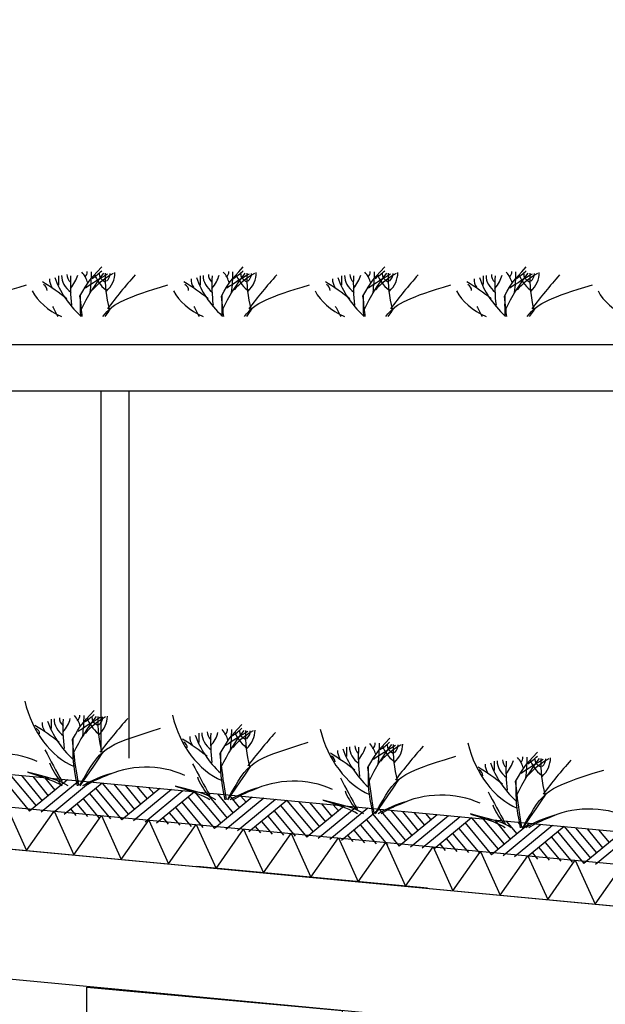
# Model space of a CAD drawing. Extents: x -19795 to 103381, y 127200 to 154480.
# Tile 60 of 76: x 66658 to 67920, y 140582 to 142707. Entities that reach past the tile are written whole.
import ezdxf

# ---------------------------------------------------------------- set-up
doc = ezdxf.new("R2010")
doc.units = 0
doc.header["$LTSCALE"] = 1000
doc.header["$MEASUREMENT"] = 0
doc.linetypes.add('DASHDOT', pattern=[1, 0.5, -0.25, 0, -0.25])
doc.layers.add('B02', color=7, linetype='CONTINUOUS')
doc.layers.add('B03', color=7, linetype='CONTINUOUS')

msp = doc.modelspace()

# ---------------------------------------------------------------- linework, layer by layer
at = {"layer": 'B02', "color": 5, "linetype": 'DASHDOT'}
msp.add_line((103381, 137447.3), (-17123, 148828), dxfattribs=at)
at = {"layer": 'B03', "color": 1, "linetype": 'Continuous'}
for p, q in [((66832.5, 141906), (66832.5, 141132)), ((66892.5, 141906), (66892.5, 141113))]:
    msp.add_line(p, q, dxfattribs=at)
at = {"layer": 'B03', "color": 5, "linetype": 'Continuous'}
for p, q in [((66636.2, 141078.4), (66693.1, 141010.8)), ((66661.1, 141076.1), (66706.1, 141021.6)), ((66622.1, 141067.7), (66678.9, 140999)), ((66760.6, 141066.6), (66678.9, 140999)), ((66685.9, 141073.7), (66719.2, 141032.4)), ((66785.5, 141064.3), (66703.8, 140996.7)), ((66710.8, 141071.4), (66733.4, 141044.1)), ((66810.4, 141062), (66728.7, 140994.3)), ((66735.7, 141069), (66747.6, 141055.8)), ((66835.3, 141059.6), (66753.6, 140992)), ((66835.3, 141059.6), (66892.2, 140992)), ((66860.2, 141057.2), (66905.2, 141002.8)), ((66885.1, 141054.9), (66918.3, 141013.6)), ((66808.1, 141037.1), (66853.1, 140982.6)), ((66821.2, 141048.9), (66878, 140980.2)), ((66959.7, 141047.9), (66878, 140980.2)), ((66984.6, 141045.5), (66902.9, 140977.9)), ((66910, 141052.5), (66932.5, 141025.3)), ((67009.5, 141043.1), (66927.8, 140975.5)), ((66934.9, 141050.2), (66946.7, 141037)), ((67034.4, 141040.8), (66952.7, 140973.2)), ((67034.4, 141040.8), (67091.3, 140973.1)), ((67059.3, 141038.5), (67104.4, 140984)), ((67084.2, 141036.1), (67117.4, 140994.8)), ((67109.1, 141033.8), (67131.6, 141006.5)), ((66780.8, 141014.5), (66803.4, 140987.3)), ((66794.9, 141025.2), (66828.2, 140984.9)), ((67007.2, 141018.3), (67052.2, 140963.8)), ((67020.3, 141030.1), (67077.1, 140961.4)), ((67158.9, 141029), (67077.1, 140961.4)), ((67183.7, 141026.7), (67102, 140959.1)), ((67208.6, 141024.3), (67126.9, 140956.7)), ((67134, 141031.4), (67145.8, 141018.2)), ((67233.5, 141022), (67151.8, 140954.4)), ((67219.4, 141011.3), (67276.2, 140942.6)), ((67233.5, 141022), (67290.4, 140954.3)), ((67258.4, 141019.6), (67303.5, 140965.2)), ((67283.3, 141017.3), (67316.6, 140976)), ((67308.2, 141014.9), (67330.7, 140987.7)), ((67333.1, 141012.6), (67344.9, 140999.4)), ((66766.7, 141003.8), (66778.5, 140989.6)), ((66979.9, 140995.7), (67002.5, 140968.5)), ((66994, 141006.4), (67027.4, 140966.1)), ((67206.3, 140999.5), (67251.4, 140945)), ((67358, 141010.2), (67276.2, 140942.6)), ((67382.9, 141007.9), (67301.1, 140940.3)), ((67407.7, 141005.5), (67326, 140937.9)), ((67432.6, 141003.2), (67350.9, 140935.6)), ((67418.6, 140992.5), (67475.4, 140923.8)), ((67432.6, 141003.2), (67489.5, 140935.5)), ((67457.5, 141000.8), (67502.6, 140946.4)), ((67557.1, 140991.4), (67475.4, 140923.8)), ((67482.4, 140998.5), (67515.7, 140957.2)), ((67507.3, 140996.1), (67529.8, 140968.9)), ((67532.2, 140993.8), (67544, 140980.6)), ((66965.9, 140985), (66977.6, 140970.8)), ((67179, 140976.9), (67201.6, 140949.7)), ((67193.1, 140987.6), (67226.5, 140947.3)), ((67392.2, 140968.8), (67425.6, 140928.5)), ((67405.4, 140980.6), (67450.5, 140926.2)), ((67582, 140989.1), (67500.2, 140921.5)), ((67606.9, 140986.7), (67525.1, 140919.1)), ((67631.7, 140984.4), (67550, 140916.8)), ((67617.7, 140973.7), (67674.5, 140905)), ((67631.7, 140984.4), (67688.6, 140916.7)), ((67656.6, 140982), (67701.7, 140927.5)), ((67756.2, 140972.6), (67674.5, 140905)), ((67681.5, 140979.7), (67714.8, 140938.4)), ((67781.1, 140970.3), (67699.4, 140902.7)), ((67706.4, 140977.3), (67728.9, 140950.1)), ((67731.3, 140975), (67743.1, 140961.8)), ((67165, 140966.2), (67176.7, 140952)), ((67364.1, 140947.4), (67375.8, 140933.2)), ((67378.1, 140958.1), (67400.7, 140930.9)), ((67591.3, 140950), (67624.7, 140909.7)), ((67604.5, 140961.8), (67649.6, 140907.4)), ((67806, 140967.9), (67724.2, 140900.3)), ((67830.9, 140965.6), (67749.1, 140898)), ((67816.8, 140954.9), (67873.6, 140886.2)), ((67830.9, 140965.6), (67887.8, 140897.9)), ((67855.8, 140963.2), (67900.8, 140908.8)), ((67955.3, 140953.8), (67873.6, 140886.2)), ((67880.6, 140960.9), (67913.9, 140919.6)), ((67980.2, 140951.5), (67898.5, 140883.9)), ((67905.5, 140958.5), (67928.1, 140931.3)), ((67563.2, 140928.6), (67574.9, 140914.4)), ((67577.3, 140939.3), (67599.8, 140912.1)), ((67790.4, 140931.2), (67823.8, 140890.9)), ((67803.6, 140943), (67848.7, 140888.6)), ((67762.3, 140909.8), (67774, 140895.6)), ((67776.4, 140920.5), (67798.9, 140893.3))]:
    msp.add_line(p, q, dxfattribs=at)
at = {"layer": 'B03', "color": 7, "linetype": 'Continuous'}
msp.add_lwpolyline([(8718.9, 146548.3), (85764.1, 139271.9), (85852.5, 139262.1)], dxfattribs=at)
at = {"layer": 'B03', "color": 1, "linetype": 'Continuous'}
for points in [[(8764.1, 146473.7), (85771.7, 139200.8), (85852.5, 139191.7)], [(8755.6, 146384.1), (85762.5, 139111.2), (85852.5, 139101.2)], [(58552.5, 142006), (72902.5, 142006), (72952.5, 142006), (72952.5, 141906)], [(58552.5, 141906), (72902.5, 141906), (72952.5, 141906)]]:
    msp.add_lwpolyline(points, dxfattribs=at)
at = {"layer": 'B03', "color": 2, "linetype": 'Continuous'}
msp.add_lwpolyline([(56437.5, 141880.8), (85762.5, 139111.2), (85762.5, 138830), (56437.9, 141599.5)], close=True, dxfattribs=at)
at = {"layer": 'B03', "color": 5, "linetype": 'Continuous'}
for points in [[(66569.9, 140923.9), (66629.5, 141008.6), (66672.1, 140914.2)], [(66672.1, 140914.2), (66731.6, 140999), (66774.2, 140904.6)], [(66774.2, 140904.6), (66833.8, 140989.4), (66876.4, 140894.9)], [(66876.4, 140894.9), (66935.9, 140979.7), (66978.5, 140885.3)], [(66978.5, 140885.3), (67038.1, 140970.1), (67080.7, 140875.6)], [(67080.7, 140875.6), (67140.2, 140960.4), (67182.8, 140866)], [(67182.8, 140866), (67242.4, 140950.8), (67285, 140856.3)], [(67285, 140856.3), (67344.5, 140941.1), (67387.1, 140846.7)], [(67387.1, 140846.7), (67446.6, 140931.5), (67489.2, 140837)], [(67489.2, 140837), (67548.8, 140921.8), (67591.4, 140827.4)], [(67591.4, 140827.4), (67650.9, 140912.2), (67693.6, 140817.8)], [(67693.6, 140817.8), (67753.1, 140902.5), (67795.7, 140808.1)], [(67795.7, 140808.1), (67855.2, 140892.9), (67897.8, 140798.5)], [(67897.8, 140798.5), (67957.4, 140883.2), (68000, 140788.8)]]:
    msp.add_lwpolyline(points, dxfattribs=at)
at = {"layer": 'B03', "color": 1, "linetype": 'Continuous'}
msp.add_lwpolyline([(67352.5, 138016), (66802.5, 138016), (66802, 140619), (67352.5, 140568.7)], close=True, dxfattribs=at)
at = {"layer": 'B03', "color": 5, "linetype": 'Continuous'}
for centre, major_axis, ratio, start_param, end_param in [((67534.2, 141927.2), (780.2, 0), 0.660641, 2.672959, 2.83724), ((66699.4, 142126.9), (106.3, 0), 0.660641, 0.168666, 0.523639), ((66771.2, 142162.4), (32.1, 0), 0.660641, 5.702662, 6.319964), ((65881.8, 142166.8), (930.5, 0), 0.660641, 6.203932, 6.276051), ((66685.3, 142233.7), (182, 0), 0.660641, 5.494245, 5.671447), ((66996.9, 142054.8), (209.9, 0), 0.660641, 2.289302, 2.622785), ((66856.7, 142156.8), (27.8, 0), 0.660641, 3.052601, 4.146823), ((67473.4, 142151.1), (631.5, 0), 0.660641, 3.120153, 3.307181), ((66755.6, 142160), (107, 0), 0.660641, 5.689062, 6.294216), ((66808.5, 142158.7), (43.8, 0), 0.660641, 5.674398, 6.301457), ((67839.2, 141927.2), (780.2, 0), 0.660641, 2.672959, 2.83724), ((67004.4, 142126.9), (106.3, 0), 0.660641, 0.168666, 0.523639), ((67076.2, 142162.4), (32.1, 0), 0.660641, 5.702662, 6.319964), ((66186.8, 142166.8), (930.5, 0), 0.660641, 6.203932, 6.276051), ((66990.3, 142233.7), (182, 0), 0.660641, 5.494245, 5.671447), ((67301.9, 142054.8), (209.9, 0), 0.660641, 2.289302, 2.622785), ((67161.7, 142156.8), (27.8, 0), 0.660641, 3.052601, 4.146823), ((67778.4, 142151.1), (631.5, 0), 0.660641, 3.120153, 3.307181), ((67060.6, 142160), (107, 0), 0.660641, 5.689062, 6.294216), ((67113.5, 142158.7), (43.8, 0), 0.660641, 5.674398, 6.301457), ((68144.2, 141927.2), (780.2, 0), 0.660641, 2.672959, 2.83724), ((67309.4, 142126.9), (106.3, 0), 0.660641, 0.168666, 0.523639), ((67381.2, 142162.4), (32.1, 0), 0.660641, 5.702662, 6.319964), ((66491.8, 142166.8), (930.5, 0), 0.660641, 6.203932, 6.276051), ((67295.3, 142233.7), (182, 0), 0.660641, 5.494245, 5.671447), ((67606.9, 142054.8), (209.9, 0), 0.660641, 2.289302, 2.622785), ((67466.7, 142156.8), (27.8, 0), 0.660641, 3.052601, 4.146823), ((68083.4, 142151.1), (631.5, 0), 0.660641, 3.120153, 3.307181), ((67365.6, 142160), (107, 0), 0.660641, 5.689062, 6.294216), ((67418.5, 142158.7), (43.8, 0), 0.660641, 5.674398, 6.301457), ((68449.2, 141927.2), (780.2, 0), 0.660641, 2.672959, 2.83724), ((67614.4, 142126.9), (106.3, 0), 0.660641, 0.168666, 0.523639), ((67686.2, 142162.4), (32.1, 0), 0.660641, 5.702662, 6.319964), ((66796.8, 142166.8), (930.5, 0), 0.660641, 6.203932, 6.276051), ((67600.3, 142233.7), (182, 0), 0.660641, 5.494245, 5.671447), ((67911.9, 142054.8), (209.9, 0), 0.660641, 2.289302, 2.622785), ((67771.7, 142156.8), (27.8, 0), 0.660641, 3.052601, 4.146823), ((68388.4, 142151.1), (631.5, 0), 0.660641, 3.120153, 3.307181), ((67670.6, 142160), (107, 0), 0.660641, 5.689062, 6.294216), ((67723.5, 142158.7), (43.8, 0), 0.660641, 5.674398, 6.301457), ((66366.2, 141892.9), (506.6, 0), 0.660641, 0.68343, 0.834515), ((66788.1, 142146), (66.2, 0), 0.660641, 3.115421, 3.534564), ((67075.2, 142200.2), (349.9, 0), 0.660641, 3.359516, 3.751905), ((77673.9, 142111.1), (10932.7, 0), 0.660641, 3.135652, 3.138449), ((66830, 142154), (82.2, 0), 0.660641, 3.127227, 3.861374), ((66803.2, 142156.3), (43.9, 0), 0.660641, 3.11489, 3.740647), ((67638.6, 142135.4), (871.9, 0), 0.660641, 3.10941, 3.218759), ((66648.1, 142171.4), (136.6, 0), 0.660641, 5.766599, 6.106268), ((67599.6, 141604.5), (1125.8, 0), 0.660641, 2.302834, 2.361653), ((66948.1, 142177.3), (133, 0), 0.660641, 3.3755, 3.801171), ((68514.4, 141532.8), (1864.2, 0), 0.660641, 2.611038, 2.678375), ((66671.2, 141892.9), (506.6, 0), 0.660641, 0.68343, 0.834515), ((67093.1, 142146), (66.2, 0), 0.660641, 3.115421, 3.534564), ((67380.2, 142200.2), (349.9, 0), 0.660641, 3.359516, 3.751905), ((77978.9, 142111.1), (10932.7, 0), 0.660641, 3.135652, 3.138449), ((67135, 142154), (82.2, 0), 0.660641, 3.127227, 3.861374), ((67108.2, 142156.3), (43.9, 0), 0.660641, 3.11489, 3.740647), ((67943.6, 142135.4), (871.9, 0), 0.660641, 3.10941, 3.218759), ((66953.1, 142171.4), (136.6, 0), 0.660641, 5.766599, 6.106268), ((67904.6, 141604.5), (1125.8, 0), 0.660641, 2.302834, 2.361653), ((67253.1, 142177.3), (133, 0), 0.660641, 3.3755, 3.801171), ((68819.4, 141532.8), (1864.2, 0), 0.660641, 2.611038, 2.678375), ((66976.2, 141892.9), (506.6, 0), 0.660641, 0.68343, 0.834515), ((67398.1, 142146), (66.2, 0), 0.660641, 3.115421, 3.534564), ((67685.2, 142200.2), (349.9, 0), 0.660641, 3.359516, 3.751905), ((78283.9, 142111.1), (10932.7, 0), 0.660641, 3.135652, 3.138449), ((67440, 142154), (82.2, 0), 0.660641, 3.127227, 3.861374), ((67413.2, 142156.3), (43.9, 0), 0.660641, 3.11489, 3.740647), ((68248.6, 142135.4), (871.9, 0), 0.660641, 3.10941, 3.218759), ((67258.1, 142171.4), (136.6, 0), 0.660641, 5.766599, 6.106268), ((68209.6, 141604.5), (1125.8, 0), 0.660641, 2.302834, 2.361653), ((67558.1, 142177.3), (133, 0), 0.660641, 3.3755, 3.801171), ((69124.4, 141532.8), (1864.2, 0), 0.660641, 2.611038, 2.678375), ((67281.2, 141892.9), (506.6, 0), 0.660641, 0.68343, 0.834515), ((67703.1, 142146), (66.2, 0), 0.660641, 3.115421, 3.534564), ((67990.2, 142200.2), (349.9, 0), 0.660641, 3.359516, 3.751905), ((78588.9, 142111.1), (10932.7, 0), 0.660641, 3.135652, 3.138449), ((67745, 142154), (82.2, 0), 0.660641, 3.127227, 3.861374), ((67718.2, 142156.3), (43.9, 0), 0.660641, 3.11489, 3.740647), ((68553.6, 142135.4), (871.9, 0), 0.660641, 3.10941, 3.218759), ((67563.1, 142171.4), (136.6, 0), 0.660641, 5.766599, 6.106268), ((68514.6, 141604.5), (1125.8, 0), 0.660641, 2.302834, 2.361653), ((67863.1, 142177.3), (133, 0), 0.660641, 3.3755, 3.801171), ((69429.4, 141532.8), (1864.2, 0), 0.660641, 2.611038, 2.678375), ((66841.1, 142156.2), (165.3, 0), 0.660641, 3.464037, 4.113605), ((66691.5, 142123), (25, 0), 0.660641, 6.250795, 7.087454), ((67146.1, 142156.2), (165.3, 0), 0.660641, 3.464037, 4.113605), ((66996.5, 142123), (25, 0), 0.660641, 6.250795, 7.087454), ((67451.1, 142156.2), (165.3, 0), 0.660641, 3.464037, 4.113605), ((67301.5, 142123), (25, 0), 0.660641, 6.250795, 7.087454), ((67756.1, 142156.2), (165.3, 0), 0.660641, 3.464037, 4.113605), ((67606.5, 142123), (25, 0), 0.660641, 6.250795, 7.087454), ((68061.1, 142156.2), (165.3, 0), 0.660641, 3.464037, 4.113605), ((75756.1, 144174.6), (9564.7, 0), 0.660641, 3.478125, 3.481827), ((76061.1, 144174.6), (9564.7, 0), 0.660641, 3.478125, 3.481827), ((76366.1, 144174.6), (9564.7, 0), 0.660641, 3.478125, 3.481827), ((76671.1, 144174.6), (9564.7, 0), 0.660641, 3.478125, 3.481827), ((66825, 141306.7), (0, 221.9), 0.744818, 1.89324, 2.833024), ((67518.1, 140970.4), (780.2, 0), 0.660641, 2.672959, 2.83724), ((66683.3, 141170.1), (106.3, 0), 0.660641, 0.168666, 0.523639), ((66755.1, 141205.6), (32.1, 0), 0.660641, 5.702662, 6.319964), ((65865.8, 141210), (930.5, 0), 0.660641, 6.203932, 6.276051), ((66669.2, 141276.9), (182, 0), 0.660641, 5.494245, 5.671447), ((66980.9, 141098), (209.9, 0), 0.660641, 2.289302, 2.622785), ((67457.3, 141194.2), (631.5, 0), 0.660641, 3.120153, 3.307181), ((66739.5, 141203.1), (107, 0), 0.660641, 5.689062, 6.294216), ((66792.5, 141201.8), (43.8, 0), 0.660641, 5.674398, 6.301457), ((67143.5, 141276.6), (0, 221.9), 0.744818, 1.89324, 2.833024), ((66350.1, 140936.1), (506.6, 0), 0.660641, 0.68343, 0.834515), ((66772, 141189.1), (66.2, 0), 0.660641, 3.115421, 3.534564), ((67059.1, 141243.3), (349.9, 0), 0.660641, 3.359516, 3.751905), ((77657.8, 141154.3), (10932.7, 0), 0.660641, 3.135652, 3.138449), ((66813.9, 141197.2), (82.2, 0), 0.660641, 3.127227, 3.861374), ((66787.2, 141199.5), (43.9, 0), 0.660641, 3.11489, 3.740647), ((67622.5, 141178.6), (871.9, 0), 0.660641, 3.10941, 3.218759), ((66632.1, 141214.5), (136.6, 0), 0.660641, 5.766599, 6.106268), ((67583.5, 140647.6), (1125.8, 0), 0.660641, 2.302834, 2.361653), ((66932, 141220.5), (133, 0), 0.660641, 3.3755, 3.801171), ((66840.7, 141200), (27.8, 0), 0.660641, 3.052601, 4.146823), ((68498.3, 140575.9), (1864.2, 0), 0.660641, 2.611038, 2.678375), ((66675.4, 141166.2), (25, 0), 0.660641, 6.250795, 7.087454), ((67090.4, 141159), (66.2, 0), 0.660641, 3.115421, 3.534564), ((67377.5, 141213.2), (349.9, 0), 0.660641, 3.359516, 3.751905), ((77976.2, 141124.2), (10932.7, 0), 0.660641, 3.135652, 3.138449), ((67132.3, 141167.1), (82.2, 0), 0.660641, 3.127227, 3.861374), ((67105.6, 141169.4), (43.9, 0), 0.660641, 3.11489, 3.740647), ((67940.9, 141148.5), (871.9, 0), 0.660641, 3.10941, 3.218759), ((66950.5, 141184.5), (136.6, 0), 0.660641, 5.766599, 6.106268), ((67836.5, 140940.3), (780.2, 0), 0.660641, 2.672959, 2.83724), ((67001.7, 141140), (106.3, 0), 0.660641, 0.168666, 0.523639), ((67073.6, 141175.5), (32.1, 0), 0.660641, 5.702662, 6.319964), ((67901.9, 140617.6), (1125.8, 0), 0.660641, 2.302834, 2.361653), ((66184.2, 141179.9), (930.5, 0), 0.660641, 6.203932, 6.276051), ((66987.6, 141246.8), (182, 0), 0.660641, 5.494245, 5.671447), ((67299.3, 141067.9), (209.9, 0), 0.660641, 2.289302, 2.622785), ((67250.4, 141190.4), (133, 0), 0.660641, 3.3755, 3.801171), ((67159.1, 141169.9), (27.8, 0), 0.660641, 3.052601, 4.146823), ((67775.7, 141164.1), (631.5, 0), 0.660641, 3.120153, 3.307181), ((67057.9, 141173), (107, 0), 0.660641, 5.689062, 6.294216), ((67110.9, 141171.7), (43.8, 0), 0.660641, 5.674398, 6.301457), ((68816.7, 140545.8), (1864.2, 0), 0.660641, 2.611038, 2.678375), ((67461.9, 141246.5), (0, 221.9), 0.744818, 1.89324, 2.833024), ((66668.5, 140906), (506.6, 0), 0.660641, 0.68343, 0.834515), ((66993.8, 141136.1), (25, 0), 0.660641, 6.250795, 7.087454), ((67424, 141139.3), (43.9, 0), 0.660641, 3.11489, 3.740647), ((67268.9, 141154.4), (136.6, 0), 0.660641, 5.766599, 6.106268), ((68155, 140910.2), (780.2, 0), 0.660641, 2.672959, 2.83724), ((67320.1, 141109.9), (106.3, 0), 0.660641, 0.168666, 0.523639), ((67392, 141145.4), (32.1, 0), 0.660641, 5.702662, 6.319964), ((68220.3, 140587.5), (1125.8, 0), 0.660641, 2.302834, 2.361653), ((66502.6, 141149.8), (930.5, 0), 0.660641, 6.203932, 6.276051), ((67306, 141216.7), (182, 0), 0.660641, 5.494245, 5.671447), ((67617.7, 141037.8), (209.9, 0), 0.660641, 2.289302, 2.622785), ((67568.8, 141160.3), (133, 0), 0.660641, 3.3755, 3.801171), ((67477.5, 141139.8), (27.8, 0), 0.660641, 3.052601, 4.146823), ((68094.1, 141134.1), (631.5, 0), 0.660641, 3.120153, 3.307181), ((67376.3, 141143), (107, 0), 0.660641, 5.689062, 6.294216), ((67429.3, 141141.7), (43.8, 0), 0.660641, 5.674398, 6.301457), ((69135.1, 140515.8), (1864.2, 0), 0.660641, 2.611038, 2.678375), ((67780.3, 141216.5), (0, 221.9), 0.744818, 1.89324, 2.833024), ((66611.2, 141028.2), (144.6, 0), 0.660641, 0.95331, 2.235111), ((75740.1, 143217.8), (9564.7, 0), 0.660641, 3.478125, 3.489628), ((66987, 140875.9), (506.6, 0), 0.660641, 0.68343, 0.834515), ((67312.3, 141106), (25, 0), 0.660641, 6.250795, 7.087454), ((67408.8, 141129), (66.2, 0), 0.660641, 3.115421, 3.534564), ((67695.9, 141183.2), (349.9, 0), 0.660641, 3.359516, 3.751905), ((78294.6, 141094.1), (10932.7, 0), 0.660641, 3.135652, 3.138449), ((67450.7, 141137), (82.2, 0), 0.660641, 3.127227, 3.861374), ((68259.3, 141118.4), (871.9, 0), 0.660641, 3.10941, 3.218759), ((67624.5, 141186.7), (182, 0), 0.660641, 5.494245, 5.671447), ((66944.5, 141138), (228.6, 0), 0.660641, 3.374473, 3.651764), ((66929.6, 140998.2), (144.6, 0), 0.660641, 0.95331, 2.235111), ((76058.5, 143187.7), (9564.7, 0), 0.660641, 3.478125, 3.489628), ((67727.2, 141098.9), (66.2, 0), 0.660641, 3.115421, 3.534564), ((68014.3, 141153.1), (349.9, 0), 0.660641, 3.359516, 3.751905), ((78613, 141064.1), (10932.7, 0), 0.660641, 3.135652, 3.138449), ((67769.1, 141106.9), (82.2, 0), 0.660641, 3.127227, 3.861374), ((67742.4, 141109.2), (43.9, 0), 0.660641, 3.11489, 3.740647), ((68577.7, 141088.4), (871.9, 0), 0.660641, 3.10941, 3.218759), ((67587.3, 141124.3), (136.6, 0), 0.660641, 5.766599, 6.106268), ((68473.4, 140880.1), (780.2, 0), 0.660641, 2.672959, 2.83724), ((67638.5, 141079.8), (106.3, 0), 0.660641, 0.168666, 0.523639), ((67710.4, 141115.3), (32.1, 0), 0.660641, 5.702662, 6.319964), ((68538.7, 140557.4), (1125.8, 0), 0.660641, 2.302834, 2.361653), ((66821, 141119.7), (930.5, 0), 0.660641, 6.203932, 6.276051), ((67936.1, 141007.7), (209.9, 0), 0.660641, 2.289302, 2.622785), ((67887.2, 141130.2), (133, 0), 0.660641, 3.3755, 3.801171), ((67795.9, 141109.8), (27.8, 0), 0.660641, 3.052601, 4.146823), ((68412.5, 141104), (631.5, 0), 0.660641, 3.120153, 3.307181), ((67694.7, 141112.9), (107, 0), 0.660641, 5.689062, 6.294216), ((67747.7, 141111.6), (43.8, 0), 0.660641, 5.674398, 6.301457), ((69453.6, 140485.7), (1864.2, 0), 0.660641, 2.611038, 2.678375), ((66937.5, 140951.9), (210.8, 0), 0.660641, 1.96762, 2.325094), ((67305.4, 140845.8), (506.6, 0), 0.660641, 0.68343, 0.834515), ((67630.7, 141075.9), (25, 0), 0.660641, 6.250795, 7.087454), ((66928.2, 140968.4), (181.9, 0), 0.660641, 2.065597, 2.35593), ((67262.9, 141108), (228.6, 0), 0.660641, 3.374473, 3.651764), ((67248, 140968.1), (144.6, 0), 0.660641, 0.95331, 2.235111), ((76376.9, 143157.6), (9564.7, 0), 0.660641, 3.478125, 3.489628), ((67255.9, 140921.8), (210.8, 0), 0.660641, 1.96762, 2.325094), ((67246.6, 140938.3), (181.9, 0), 0.660641, 2.065597, 2.35593), ((67581.3, 141077.9), (228.6, 0), 0.660641, 3.374473, 3.651764), ((67566.4, 140938), (144.6, 0), 0.660641, 0.95331, 2.235111), ((76695.3, 143127.5), (9564.7, 0), 0.660641, 3.478125, 3.489628), ((67574.3, 140891.7), (210.8, 0), 0.660641, 1.96762, 2.325094), ((67565, 140908.2), (181.9, 0), 0.660641, 2.065597, 2.35593), ((67899.7, 141047.8), (228.6, 0), 0.660641, 3.374473, 3.651764), ((67892.7, 140861.7), (210.8, 0), 0.660641, 1.96762, 2.325094), ((67884.8, 140907.9), (144.6, 0), 0.660641, 0.95331, 2.235111), ((67883.4, 140878.1), (181.9, 0), 0.660641, 2.065597, 2.35593)]:
    msp.add_ellipse(centre, major_axis=major_axis, ratio=ratio, start_param=start_param, end_param=end_param, dxfattribs=at)
for points in [[(66787.5, 142110.4), (66805.8, 142142.2), (66805.8, 142142.2), (66834.3, 142173.2)], [(67092.5, 142110.4), (67110.8, 142142.2), (67110.8, 142142.2), (67139.3, 142173.2)], [(67397.5, 142110.4), (67415.8, 142142.2), (67415.8, 142142.2), (67444.3, 142173.2)], [(67702.5, 142110.4), (67720.8, 142142.2), (67720.8, 142142.2), (67749.3, 142173.2)], [(66531.8, 142066), (66556.2, 142098.1), (66582.3, 142106.3), (66672.2, 142134.8)], [(66836.8, 142066), (66861.2, 142098.1), (66887.3, 142106.3), (66977.2, 142134.8)], [(67141.8, 142066), (67166.2, 142098.1), (67192.3, 142106.3), (67282.2, 142134.8)], [(67446.8, 142066), (67471.2, 142098.1), (67497.3, 142106.3), (67587.2, 142134.8)], [(67751.8, 142066), (67776.2, 142098.1), (67802.3, 142106.3), (67892.2, 142134.8)], [(66792.5, 142066), (66791, 142077.7), (66789.8, 142089), (66787.5, 142110.4)], [(66789.4, 142066), (66788.5, 142077.6), (66788.6, 142089.9), (66788.8, 142112)], [(67097.5, 142066), (67096, 142077.7), (67094.8, 142089), (67092.5, 142110.4)], [(67094.4, 142066), (67093.5, 142077.6), (67093.6, 142089.9), (67093.8, 142112)], [(67402.5, 142066), (67401, 142077.7), (67399.8, 142089), (67397.5, 142110.4)], [(67399.4, 142066), (67398.5, 142077.6), (67398.6, 142089.9), (67398.8, 142112)], [(67707.5, 142066), (67706, 142077.7), (67704.8, 142089), (67702.5, 142110.4)], [(67704.4, 142066), (67703.5, 142077.6), (67703.6, 142089.9), (67703.8, 142112)], [(66841.8, 142066), (66852.2, 142081.3), (66852.9, 142082.1), (66854.3, 142083.8)], [(67146.8, 142066), (67157.2, 142081.3), (67157.9, 142082.1), (67159.3, 142083.8)], [(67451.8, 142066), (67462.2, 142081.3), (67462.9, 142082.1), (67464.3, 142083.8)], [(67756.8, 142066), (67767.2, 142081.3), (67767.9, 142082.1), (67769.3, 142083.8)], [(66771.4, 141153.6), (66789.7, 141185.4), (66789.7, 141185.4), (66818.3, 141216.4)], [(67089.8, 141123.5), (67108.1, 141155.3), (67108.1, 141155.3), (67136.7, 141186.3)], [(66787.5, 141054.9), (66834.5, 141137.9), (66834.5, 141137.9), (66961.2, 141178)], [(66784.9, 141054.1), (66776.2, 141108.5), (66776.2, 141108.5), (66771.4, 141153.6)], [(66781.9, 141053.4), (66772.4, 141105.4), (66772.4, 141106.1), (66772.7, 141155.1)], [(67105.9, 141024.8), (67152.9, 141107.8), (67152.9, 141107.8), (67279.6, 141147.9)], [(67408.2, 141093.4), (67426.5, 141125.2), (67426.5, 141125.2), (67455.1, 141156.2)], [(66787.8, 141053.4), (66835.7, 141123.9), (66835.8, 141124), (66838.3, 141127)], [(67103.3, 141024), (67094.6, 141078.4), (67094.6, 141078.4), (67089.8, 141123.5)], [(67100.3, 141023.3), (67090.8, 141075.3), (67090.8, 141076.1), (67091.1, 141125)], [(67424.3, 140994.7), (67471.3, 141077.7), (67471.3, 141077.7), (67598, 141117.8)], [(67726.6, 141063.3), (67744.9, 141095.1), (67744.9, 141095.1), (67773.5, 141126.1)], [(67106.2, 141023.3), (67154.1, 141093.8), (67154.2, 141094), (67156.7, 141096.9)], [(66761.8, 141053.4), (66744.8, 141065), (66733.4, 141067.9), (66674.2, 141083.1)], [(66748.8, 141053.4), (66733.1, 141063.3), (66721.3, 141067.2), (66675.5, 141082.3)], [(67421.7, 140993.9), (67413.1, 141048.3), (67413.1, 141048.3), (67408.2, 141093.4)], [(67418.7, 140993.2), (67409.2, 141045.2), (67409.2, 141046), (67409.5, 141095)], [(67742.7, 140964.6), (67789.7, 141047.6), (67789.7, 141047.6), (67916.4, 141087.7)], [(67424.6, 140993.2), (67472.5, 141063.7), (67472.6, 141063.9), (67475.1, 141066.8)], [(67740.1, 140963.9), (67731.5, 141018.3), (67731.5, 141018.3), (67726.6, 141063.3)], [(67737.1, 140963.1), (67727.6, 141015.2), (67727.6, 141015.9), (67727.9, 141064.9)], [(67080.2, 141023.3), (67063.2, 141034.9), (67051.8, 141037.9), (66992.6, 141053)], [(67067.2, 141023.3), (67051.6, 141033.2), (67039.8, 141037.1), (66993.9, 141052.3)], [(67743.1, 140963.1), (67790.9, 141033.7), (67791, 141033.8), (67793.5, 141036.8)], [(67398.7, 140993.2), (67381.6, 141004.8), (67370.2, 141007.8), (67311, 141023)], [(67385.6, 140993.2), (67370, 141003.2), (67358.2, 141007), (67312.3, 141022.2)], [(67717.1, 140963.1), (67700, 140974.8), (67688.6, 140977.7), (67629.4, 140992.9)], [(67704, 140963.1), (67688.4, 140973.1), (67676.6, 140977), (67630.7, 140992.1)]]:
    msp.add_open_spline(points, degree=3, dxfattribs=at)

doc.saveas('drawing.dxf')
